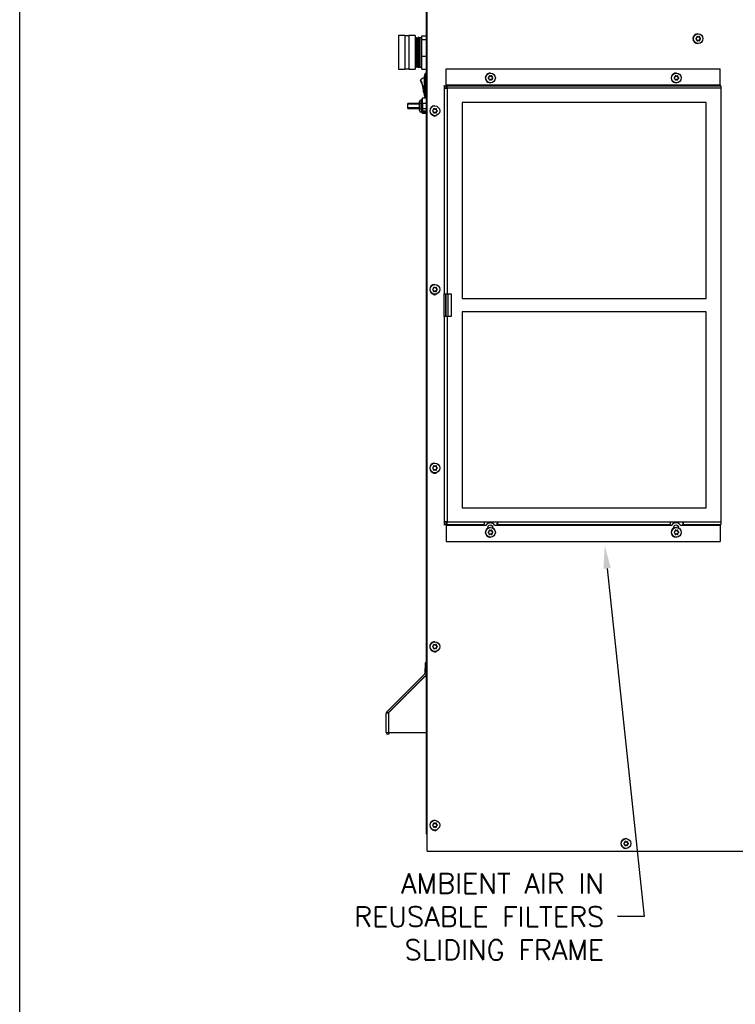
# Model space of a CAD drawing. Extents: x 776 to 936, y -8 to 92.
# Tile 2 of 18: x 776 to 803, y 26 to 63. Entities that reach past the tile are written whole.
import ezdxf
from ezdxf import colors
from ezdxf.entities.mleader import LeaderData, LeaderLine
from ezdxf.math import Vec2, Vec3

# ---------------------------------------------------------------- set-up
doc = ezdxf.new("R2010")
doc.units = 0
doc.header["$LTSCALE"] = 4
doc.header["$MEASUREMENT"] = 0
doc.layers.get('0').update_dxf_attribs({"linetype": 'CONTINUOUS'})
doc.layers.get('DEFPOINTS').update_dxf_attribs({"linetype": 'CONTINUOUS'})
doc.layers.add('DIMENSIONS', color=140, linetype='CONTINUOUS')
doc.styles.get("Standard").update_dxf_attribs({"font": 'romans.shx'})

msp = doc.modelspace()

# ---------------------------------------------------------------- linework, layer by layer
for p, q in [((791.317, 31.709), (791.317, 75.825)), ((791.322, 31.709), (791.322, 75.825)), ((791.283, 75.661), (791.283, 32.39)), ((790.238, 62.307), (790.238, 61.053)), ((790.475, 62.307), (790.238, 62.307)), ((790.475, 62.307), (790.475, 61.053)), ((790.625, 62.298), (790.475, 62.298)), ((790.625, 62.307), (790.625, 61.053)), ((790.863, 62.307), (790.625, 62.307)), ((790.863, 62.307), (790.863, 61.053)), ((790.889, 62.241), (790.863, 62.194)), ((790.889, 62.241), (790.889, 61.12)), ((790.916, 62.194), (790.889, 62.241)), ((790.939, 62.243), (790.916, 62.194)), ((790.916, 62.194), (790.916, 61.166)), ((790.939, 62.243), (790.939, 61.118)), ((790.97, 62.198), (790.939, 62.243)), ((790.993, 62.247), (790.97, 62.198)), ((790.97, 62.198), (790.97, 61.162)), ((790.993, 62.247), (790.993, 61.114)), ((791.043, 62.229), (790.993, 62.247)), ((791.043, 62.229), (791.043, 61.131)), ((791.12, 62.229), (791.043, 62.229)), ((791.12, 62.305), (791.283, 62.305)), ((791.12, 62.163), (791.12, 62.305)), ((791.12, 62.163), (791.283, 62.163)), ((791.12, 61.538), (791.12, 62.163)), ((801.471, 62.263), (801.455, 62.272)), ((801.466, 62.272), (801.455, 62.272)), ((801.455, 62.118), (801.471, 62.128)), ((801.482, 62.263), (801.471, 62.263)), ((801.482, 62.128), (801.471, 62.128)), ((801.487, 62.378), (801.48, 62.378)), ((801.48, 62.261), (801.491, 62.261)), ((801.491, 62.13), (801.48, 62.13)), ((801.534, 62.237), (801.534, 62.256)), ((801.545, 62.256), (801.534, 62.256)), ((801.545, 62.237), (801.534, 62.237)), ((801.534, 62.135), (801.534, 62.153)), ((801.545, 62.153), (801.534, 62.153)), ((801.545, 62.135), (801.534, 62.135)), ((801.56, 62.212), (801.544, 62.221)), ((801.555, 62.221), (801.544, 62.221)), ((801.544, 62.17), (801.56, 62.179)), ((801.555, 62.17), (801.544, 62.17)), ((801.57, 62.212), (801.56, 62.212)), ((801.57, 62.179), (801.56, 62.179)), ((801.48, 62.012), (801.487, 62.012)), ((791.12, 61.538), (791.283, 61.538)), ((791.12, 61.055), (791.12, 61.538)), ((790.238, 61.053), (790.475, 61.053)), ((790.475, 61.062), (790.625, 61.062)), ((790.625, 61.053), (790.863, 61.053)), ((790.863, 61.166), (790.889, 61.12)), ((790.889, 61.12), (790.916, 61.166)), ((790.916, 61.166), (790.939, 61.118)), ((790.939, 61.118), (790.97, 61.162)), ((790.97, 61.162), (790.993, 61.114)), ((790.993, 61.114), (791.043, 61.131)), ((791.043, 61.131), (791.12, 61.131)), ((791.12, 61.055), (791.283, 61.055)), ((792.035, 61.062), (802.316, 61.062)), ((792.035, 60.456), (792.035, 61.062)), ((802.316, 60.456), (802.316, 61.062)), ((791.248, 60.883), (791.204, 60.769)), ((791.204, 60.769), (791.204, 60.092)), ((791.248, 60.883), (791.248, 59.977)), ((791.283, 60.883), (791.248, 60.883)), ((793.68, 60.79), (793.664, 60.799)), ((793.675, 60.799), (793.664, 60.799)), ((793.664, 60.645), (793.68, 60.654)), ((793.691, 60.79), (793.68, 60.79)), ((793.691, 60.654), (793.68, 60.654)), ((793.696, 60.905), (793.689, 60.905)), ((793.69, 60.787), (793.701, 60.787)), ((793.701, 60.657), (793.69, 60.657)), ((793.744, 60.764), (793.744, 60.783)), ((793.754, 60.783), (793.744, 60.783)), ((793.754, 60.764), (793.744, 60.764)), ((793.744, 60.661), (793.744, 60.68)), ((793.754, 60.68), (793.744, 60.68)), ((793.754, 60.661), (793.744, 60.661)), ((793.769, 60.738), (793.753, 60.748)), ((793.764, 60.748), (793.753, 60.748)), ((793.753, 60.696), (793.769, 60.706)), ((793.764, 60.696), (793.753, 60.696)), ((793.779, 60.738), (793.769, 60.738)), ((793.779, 60.706), (793.769, 60.706)), ((800.654, 60.79), (800.638, 60.799)), ((800.648, 60.799), (800.638, 60.799)), ((800.638, 60.645), (800.654, 60.654)), ((800.664, 60.79), (800.654, 60.79)), ((800.664, 60.654), (800.654, 60.654)), ((800.669, 60.905), (800.662, 60.905)), ((800.663, 60.787), (800.674, 60.787)), ((800.674, 60.657), (800.663, 60.657)), ((800.717, 60.764), (800.717, 60.783)), ((800.727, 60.783), (800.717, 60.783)), ((800.728, 60.764), (800.717, 60.764)), ((800.717, 60.661), (800.717, 60.68)), ((800.728, 60.68), (800.717, 60.68)), ((800.727, 60.661), (800.717, 60.661)), ((800.742, 60.738), (800.726, 60.748)), ((800.737, 60.748), (800.726, 60.748)), ((800.726, 60.696), (800.742, 60.706)), ((800.737, 60.696), (800.726, 60.696)), ((800.753, 60.738), (800.742, 60.738)), ((800.753, 60.706), (800.742, 60.706)), ((791.968, 60.425), (791.938, 60.425)), ((791.968, 60.332), (791.968, 60.425)), ((791.968, 60.425), (792.03, 60.425)), ((791.968, 60.332), (791.968, 60.332)), ((791.968, 60.332), (792.068, 60.332)), ((791.968, 52.622), (791.968, 60.332)), ((792.03, 60.332), (792.03, 60.425)), ((792.035, 60.456), (802.316, 60.456)), ((792.06, 60.425), (792.038, 60.425)), ((792.06, 60.363), (792.038, 60.363)), ((792.06, 60.425), (802.341, 60.425)), ((792.068, 60.332), (792.068, 52.622)), ((802.349, 60.332), (792.068, 60.332)), ((793.689, 60.539), (793.696, 60.539)), ((800.662, 60.539), (800.669, 60.539)), ((802.349, 44.062), (802.349, 60.332)), ((791.044, 59.888), (791.033, 59.84)), ((791.033, 59.5), (791.033, 59.84)), ((791.043, 59.887), (791.118, 59.887)), ((791.043, 59.887), (791.043, 59.78)), ((791.118, 59.754), (791.118, 59.928)), ((791.148, 59.759), (791.148, 59.958)), ((791.283, 59.958), (791.148, 59.958)), ((791.204, 60.092), (791.248, 59.977)), ((791.248, 59.977), (791.283, 59.977)), ((790.591, 59.575), (790.591, 59.765)), ((791.033, 59.765), (790.591, 59.765)), ((791.033, 59.74), (790.591, 59.74)), ((791.033, 59.601), (790.591, 59.601)), ((790.591, 59.575), (791.033, 59.575)), ((791.033, 59.5), (791.044, 59.452)), ((791.043, 59.78), (791.118, 59.78)), ((791.043, 59.78), (791.043, 59.564)), ((791.043, 59.564), (791.118, 59.564)), ((791.118, 59.577), (791.118, 59.754)), ((791.118, 59.577), (791.148, 59.577)), ((791.118, 59.5), (791.118, 59.577)), ((791.118, 59.451), (791.118, 59.5)), ((791.148, 59.759), (791.148, 59.577)), ((791.283, 59.759), (791.148, 59.759)), ((791.148, 59.565), (791.148, 59.577)), ((791.148, 59.577), (791.283, 59.577)), ((791.148, 59.565), (791.148, 59.488)), ((791.283, 59.565), (791.148, 59.565)), ((791.148, 59.47), (791.148, 59.488)), ((791.148, 59.488), (791.283, 59.488)), ((791.593, 59.556), (791.577, 59.565)), ((791.587, 59.565), (791.577, 59.565)), ((791.603, 59.556), (791.593, 59.556)), ((791.608, 59.671), (791.601, 59.671)), ((791.602, 59.553), (791.613, 59.553)), ((791.656, 59.53), (791.656, 59.548)), ((791.666, 59.548), (791.656, 59.548)), ((791.667, 59.53), (791.656, 59.53)), ((791.681, 59.504), (791.665, 59.513)), ((791.676, 59.513), (791.665, 59.513)), ((791.665, 59.462), (791.681, 59.471)), ((791.692, 59.504), (791.681, 59.504)), ((791.692, 59.471), (791.681, 59.471)), ((792.626, 59.797), (792.626, 52.447)), ((801.791, 59.797), (792.626, 59.797)), ((801.785, 52.447), (801.785, 59.797)), ((801.791, 52.447), (801.791, 59.797)), ((791.043, 59.454), (791.118, 59.454)), ((791.118, 59.451), (791.148, 59.451)), ((791.118, 59.451), (791.118, 59.424)), ((791.148, 59.47), (791.148, 59.451)), ((791.283, 59.47), (791.148, 59.47)), ((791.148, 59.451), (791.283, 59.451)), ((791.148, 59.425), (791.148, 59.451)), ((791.283, 59.425), (791.148, 59.425)), ((791.148, 59.425), (791.148, 59.394)), ((791.148, 59.394), (791.283, 59.394)), ((791.577, 59.411), (791.593, 59.42)), ((791.603, 59.42), (791.593, 59.42)), ((791.601, 59.305), (791.608, 59.305)), ((791.613, 59.422), (791.602, 59.422)), ((791.656, 59.427), (791.656, 59.446)), ((791.667, 59.446), (791.656, 59.446)), ((791.666, 59.427), (791.656, 59.427)), ((791.676, 59.462), (791.665, 59.462)), ((791.593, 52.856), (791.577, 52.865)), ((791.587, 52.865), (791.577, 52.865)), ((791.603, 52.856), (791.593, 52.856)), ((791.608, 52.971), (791.601, 52.971)), ((791.602, 52.853), (791.613, 52.853)), ((791.656, 52.83), (791.656, 52.848)), ((791.666, 52.848), (791.656, 52.848)), ((791.667, 52.83), (791.656, 52.83)), ((791.577, 52.711), (791.593, 52.72)), ((791.603, 52.72), (791.593, 52.72)), ((791.601, 52.605), (791.608, 52.605)), ((791.613, 52.722), (791.602, 52.722)), ((791.656, 52.727), (791.656, 52.746)), ((791.667, 52.746), (791.656, 52.746)), ((791.666, 52.727), (791.656, 52.727)), ((791.681, 52.804), (791.665, 52.813)), ((791.676, 52.813), (791.665, 52.813)), ((791.665, 52.762), (791.681, 52.771)), ((791.676, 52.762), (791.665, 52.762)), ((791.692, 52.804), (791.681, 52.804)), ((791.692, 52.771), (791.681, 52.771)), ((791.95, 52.622), (791.968, 52.622)), ((791.95, 52.622), (791.95, 51.772)), ((791.968, 52.622), (792.068, 52.622)), ((792.012, 52.622), (792.012, 51.772)), ((792.015, 52.622), (792.015, 51.772)), ((792.015, 52.622), (792.015, 51.772)), ((792.035, 51.772), (792.035, 52.622)), ((792.068, 52.622), (792.225, 52.622)), ((792.1, 52.622), (792.1, 51.772)), ((792.22, 52.622), (792.22, 51.772)), ((792.225, 52.622), (792.225, 51.772)), ((792.626, 52.447), (801.791, 52.447)), ((791.968, 51.772), (791.95, 51.772)), ((791.968, 44.062), (791.968, 51.772)), ((792.068, 51.772), (791.968, 51.772)), ((792.068, 51.772), (792.068, 44.062)), ((792.225, 51.772), (792.068, 51.772)), ((792.626, 51.947), (792.626, 44.597)), ((801.791, 51.947), (792.626, 51.947)), ((801.785, 44.597), (801.785, 51.947)), ((801.791, 44.597), (801.791, 51.947)), ((791.608, 46.271), (791.601, 46.271)), ((791.593, 46.156), (791.577, 46.165)), ((791.587, 46.165), (791.577, 46.165)), ((791.577, 46.011), (791.593, 46.02)), ((791.603, 46.156), (791.593, 46.156)), ((791.603, 46.02), (791.593, 46.02)), ((791.601, 45.905), (791.608, 45.905)), ((791.602, 46.153), (791.613, 46.153)), ((791.613, 46.022), (791.602, 46.022)), ((791.656, 46.13), (791.656, 46.148)), ((791.666, 46.148), (791.656, 46.148)), ((791.667, 46.13), (791.656, 46.13)), ((791.656, 46.027), (791.656, 46.046)), ((791.667, 46.046), (791.656, 46.046)), ((791.666, 46.027), (791.656, 46.027)), ((791.681, 46.104), (791.665, 46.113)), ((791.676, 46.113), (791.665, 46.113)), ((791.665, 46.062), (791.681, 46.071)), ((791.676, 46.062), (791.665, 46.062)), ((791.692, 46.104), (791.681, 46.104)), ((791.692, 46.071), (791.681, 46.071)), ((792.626, 44.597), (801.791, 44.597)), ((791.938, 43.972), (791.968, 43.972)), ((791.968, 43.972), (791.968, 44.062)), ((792.001, 44.062), (791.968, 44.062)), ((791.968, 43.972), (792.03, 43.972)), ((792.068, 44.062), (792.001, 44.062)), ((792.03, 43.972), (792.03, 44.062)), ((792.06, 44.031), (792.038, 44.031)), ((792.06, 43.969), (792.038, 43.969)), ((792.06, 43.969), (793.464, 43.969)), ((792.068, 44.062), (793.473, 44.062)), ((793.473, 44.062), (793.971, 44.062)), ((793.689, 44.031), (793.683, 44.031)), ((793.941, 44.031), (793.963, 44.031)), ((793.941, 43.969), (793.963, 43.969)), ((793.963, 43.969), (800.438, 43.969)), ((793.971, 44.062), (800.446, 44.062)), ((800.446, 44.062), (800.944, 44.062)), ((800.662, 44.031), (800.657, 44.031)), ((800.914, 44.031), (800.936, 44.031)), ((800.914, 43.969), (800.936, 43.969)), ((800.936, 43.969), (802.341, 43.969)), ((800.944, 44.062), (802.349, 44.062)), ((792.035, 43.938), (793.44, 43.938)), ((792.035, 43.938), (792.035, 43.332)), ((793.44, 43.938), (793.528, 43.938)), ((793.587, 43.843), (793.587, 43.824)), ((793.68, 43.74), (793.664, 43.749)), ((793.675, 43.749), (793.664, 43.749)), ((793.664, 43.595), (793.68, 43.604)), ((793.691, 43.74), (793.68, 43.74)), ((793.691, 43.604), (793.68, 43.604)), ((793.696, 43.855), (793.689, 43.855)), ((793.69, 43.737), (793.701, 43.737)), ((793.701, 43.607), (793.69, 43.607)), ((793.744, 43.714), (793.744, 43.733)), ((793.754, 43.733), (793.744, 43.733)), ((793.754, 43.714), (793.744, 43.714)), ((793.744, 43.611), (793.744, 43.63)), ((793.754, 43.63), (793.744, 43.63)), ((793.754, 43.611), (793.744, 43.611)), ((793.769, 43.688), (793.753, 43.698)), ((793.764, 43.698), (793.753, 43.698)), ((793.753, 43.646), (793.769, 43.656)), ((793.764, 43.646), (793.753, 43.646)), ((793.779, 43.688), (793.769, 43.688)), ((793.779, 43.656), (793.769, 43.656)), ((793.785, 43.843), (793.79, 43.843)), ((793.79, 43.828), (793.79, 43.843)), ((793.85, 43.938), (793.938, 43.938)), ((793.938, 43.938), (800.413, 43.938)), ((800.413, 43.938), (800.501, 43.938)), ((800.561, 43.843), (800.561, 43.824)), ((800.654, 43.74), (800.638, 43.749)), ((800.648, 43.749), (800.638, 43.749)), ((800.638, 43.595), (800.654, 43.604)), ((800.664, 43.74), (800.654, 43.74)), ((800.664, 43.604), (800.654, 43.604)), ((800.669, 43.855), (800.662, 43.855)), ((800.663, 43.737), (800.674, 43.737)), ((800.674, 43.607), (800.663, 43.607)), ((800.717, 43.714), (800.717, 43.733)), ((800.727, 43.733), (800.717, 43.733)), ((800.728, 43.714), (800.717, 43.714)), ((800.717, 43.611), (800.717, 43.63)), ((800.728, 43.63), (800.717, 43.63)), ((800.727, 43.611), (800.717, 43.611)), ((800.742, 43.688), (800.726, 43.698)), ((800.737, 43.698), (800.726, 43.698)), ((800.726, 43.646), (800.742, 43.656)), ((800.737, 43.646), (800.726, 43.646)), ((800.753, 43.688), (800.742, 43.688)), ((800.753, 43.656), (800.742, 43.656)), ((800.758, 43.843), (800.764, 43.843)), ((800.764, 43.828), (800.764, 43.843)), ((800.824, 43.938), (800.911, 43.938)), ((800.911, 43.938), (802.316, 43.938)), ((802.316, 43.938), (802.316, 43.332)), ((792.035, 43.332), (802.316, 43.332)), ((793.689, 43.489), (793.696, 43.489)), ((800.662, 43.489), (800.669, 43.489)), ((791.608, 39.571), (791.601, 39.571)), ((791.593, 39.456), (791.577, 39.465)), ((791.587, 39.465), (791.577, 39.465)), ((791.577, 39.311), (791.593, 39.32)), ((791.603, 39.456), (791.593, 39.456)), ((791.603, 39.32), (791.593, 39.32)), ((791.601, 39.205), (791.608, 39.205)), ((791.602, 39.453), (791.613, 39.453)), ((791.613, 39.322), (791.602, 39.322)), ((791.656, 39.43), (791.656, 39.448)), ((791.666, 39.448), (791.656, 39.448)), ((791.667, 39.43), (791.656, 39.43)), ((791.656, 39.327), (791.656, 39.346)), ((791.667, 39.346), (791.656, 39.346)), ((791.666, 39.327), (791.656, 39.327)), ((791.681, 39.404), (791.665, 39.413)), ((791.676, 39.413), (791.665, 39.413)), ((791.665, 39.362), (791.681, 39.371)), ((791.676, 39.362), (791.665, 39.362)), ((791.692, 39.404), (791.681, 39.404)), ((791.692, 39.371), (791.681, 39.371)), ((791.243, 38.774), (791.229, 38.373)), ((791.283, 38.773), (791.243, 38.774)), ((789.81, 36.943), (791.221, 38.353)), ((789.854, 36.899), (791.264, 38.309)), ((789.876, 36.92), (791.224, 38.268)), ((791.224, 38.268), (791.283, 38.268)), ((789.81, 36.943), (789.854, 36.899)), ((789.783, 36.162), (789.783, 36.878)), ((789.786, 36.899), (789.854, 36.899)), ((789.876, 36.899), (789.789, 36.899)), ((789.876, 36.899), (789.876, 36.92)), ((789.876, 36.161), (789.876, 36.899)), ((789.783, 36.161), (789.783, 36.162)), ((789.783, 36.161), (789.876, 36.161)), ((789.876, 36.161), (791.283, 36.161)), ((791.593, 32.756), (791.577, 32.765)), ((791.587, 32.765), (791.577, 32.765)), ((791.577, 32.611), (791.593, 32.62)), ((791.603, 32.756), (791.593, 32.756)), ((791.603, 32.62), (791.593, 32.62)), ((791.608, 32.871), (791.601, 32.871)), ((791.602, 32.753), (791.613, 32.753)), ((791.613, 32.622), (791.602, 32.622)), ((791.656, 32.73), (791.656, 32.748)), ((791.666, 32.748), (791.656, 32.748)), ((791.667, 32.73), (791.656, 32.73)), ((791.656, 32.627), (791.656, 32.646)), ((791.667, 32.646), (791.656, 32.646)), ((791.666, 32.627), (791.656, 32.627)), ((791.681, 32.704), (791.665, 32.713)), ((791.676, 32.713), (791.665, 32.713)), ((791.665, 32.662), (791.681, 32.671)), ((791.676, 32.662), (791.665, 32.662)), ((791.692, 32.704), (791.681, 32.704)), ((791.692, 32.671), (791.681, 32.671)), ((791.283, 32.39), (791.317, 32.39)), ((791.601, 32.505), (791.608, 32.505)), ((798.781, 32.182), (798.774, 32.182)), ((798.766, 32.067), (798.75, 32.076)), ((798.76, 32.076), (798.75, 32.076)), ((798.75, 31.922), (798.766, 31.931)), ((798.776, 32.067), (798.766, 32.067)), ((798.776, 31.931), (798.766, 31.931)), ((798.774, 31.816), (798.781, 31.816)), ((798.775, 32.064), (798.786, 32.064)), ((798.786, 31.933), (798.775, 31.933)), ((798.829, 32.041), (798.829, 32.059)), ((798.839, 32.059), (798.829, 32.059)), ((798.84, 32.041), (798.829, 32.041)), ((798.829, 31.938), (798.829, 31.957)), ((798.84, 31.957), (798.829, 31.957)), ((798.839, 31.938), (798.829, 31.938)), ((798.854, 32.015), (798.838, 32.024)), ((798.849, 32.024), (798.838, 32.024)), ((798.838, 31.973), (798.854, 31.982)), ((798.849, 31.973), (798.838, 31.973)), ((798.865, 32.015), (798.854, 32.015)), ((798.865, 31.982), (798.854, 31.982)), ((791.317, 31.709), (791.322, 31.709)), ((791.322, 31.709), (806.201, 31.709))]:
    msp.add_line(p, q)
for centre, radius, start, end in [((801.421, 62.195), 0.0188, 119.192, 240.808), ((801.419, 62.237), 0.0187, 299.5279, 0.6611), ((801.419, 62.153), 0.0187, 359.3386, 60.4724), ((801.456, 62.256), 0.0188, 59.5072, 180.6822), ((801.456, 62.134), 0.0188, 179.3174, 300.4932), ((801.491, 62.28), 0.0189, 239.8897, 300.1103), ((801.491, 62.111), 0.0189, 59.889, 120.111), ((801.526, 62.256), 0.019, 0.3104, 119.5002), ((801.526, 62.135), 0.019, 240.4991, 359.6902), ((801.564, 62.238), 0.0194, 180.5831, 239.2279), ((801.564, 62.153), 0.0194, 120.7716, 179.4174), ((801.56, 62.195), 0.0192, 301.1776, 58.8224), ((790.158, 60.145), 1.032, 0.6205, 27.853), ((791.283, 60.43), 0.301, 105.2383, 134.6571), ((790.099, 60.13), 1.102, 0.6075, 27.8527), ((793.63, 60.722), 0.0188, 119.1852, 240.8012), ((793.628, 60.764), 0.0187, 299.5211, 0.6543), ((793.628, 60.68), 0.0187, 359.3318, 60.4656), ((793.665, 60.661), 0.0188, 179.3105, 300.4865), ((793.665, 60.783), 0.0188, 59.5005, 180.6753), ((793.701, 60.806), 0.0189, 239.883, 300.1033), ((793.701, 60.638), 0.0189, 59.8821, 120.1042), ((793.735, 60.783), 0.019, 0.3037, 119.4933), ((793.735, 60.661), 0.019, 240.4922, 359.6836), ((793.774, 60.764), 0.0194, 180.5764, 239.2211), ((793.774, 60.68), 0.0194, 120.7648, 179.4106), ((793.77, 60.722), 0.0192, 301.1708, 58.8157), ((800.604, 60.722), 0.0188, 119.1852, 240.8012), ((800.601, 60.764), 0.0187, 299.5211, 0.6543), ((800.601, 60.68), 0.0187, 359.3318, 60.4656), ((800.639, 60.783), 0.0188, 59.5005, 180.6753), ((800.639, 60.661), 0.0188, 179.3105, 300.4865), ((800.674, 60.806), 0.0189, 239.883, 300.1033), ((800.674, 60.638), 0.0189, 59.8821, 120.1042), ((800.708, 60.783), 0.019, 0.3037, 119.4933), ((800.708, 60.661), 0.019, 240.4922, 359.6836), ((800.747, 60.764), 0.0194, 180.5764, 239.2211), ((800.747, 60.68), 0.0194, 120.7648, 179.4106), ((800.743, 60.722), 0.0192, 301.1708, 58.8157), ((792.075, 60.302), 0.06, 103.5773, 138.6885), ((791.148, 59.928), 0.03, 90, 180), ((790.158, 60.145), 1.032, 0.6275, 1.0204), ((791.2, 60.146), 0.00427, 227.2597, 267.5771), ((791.283, 60.43), 0.301, 253.8541, 254.7617), ((791.283, 59.509), 0.246, 167.0707, 192.9293), ((791.148, 59.5), 0.03, 180, 270), ((791.543, 59.488), 0.0188, 119.1852, 240.8012), ((791.54, 59.53), 0.0187, 299.5211, 0.6543), ((791.578, 59.549), 0.0188, 59.5005, 180.6753), ((791.613, 59.572), 0.0189, 239.883, 300.1033), ((791.647, 59.548), 0.019, 0.3037, 119.4933), ((791.686, 59.53), 0.0194, 180.5764, 239.2211), ((791.682, 59.488), 0.0192, 301.1708, 58.8157), ((791.148, 59.424), 0.03, 180, 270), ((791.54, 59.446), 0.0187, 359.3318, 60.4656), ((791.578, 59.427), 0.0188, 179.3105, 300.4865), ((791.613, 59.404), 0.0189, 59.8821, 120.1042), ((791.647, 59.427), 0.019, 240.4922, 359.6836), ((791.686, 59.445), 0.0194, 120.7648, 179.4106), ((791.54, 52.83), 0.0187, 299.5211, 0.6543), ((791.578, 52.849), 0.0188, 59.5005, 180.6753), ((791.613, 52.872), 0.0189, 239.883, 300.1033), ((791.647, 52.848), 0.019, 0.3037, 119.4933), ((791.686, 52.83), 0.0194, 180.5764, 239.2211), ((791.543, 52.788), 0.0188, 119.1852, 240.8012), ((791.54, 52.746), 0.0187, 359.3318, 60.4656), ((791.578, 52.727), 0.0188, 179.3105, 300.4865), ((791.613, 52.704), 0.0189, 59.8821, 120.1042), ((791.647, 52.727), 0.019, 240.4922, 359.6836), ((791.686, 52.745), 0.0194, 120.7648, 179.4106), ((791.682, 52.788), 0.0192, 301.1708, 58.8157), ((791.543, 46.088), 0.0188, 119.1852, 240.8012), ((791.54, 46.13), 0.0187, 299.5211, 0.6543), ((791.54, 46.046), 0.0187, 359.3318, 60.4656), ((791.578, 46.149), 0.0188, 59.5005, 180.6753), ((791.578, 46.027), 0.0188, 179.3105, 300.4865), ((791.613, 46.172), 0.0189, 239.883, 300.1033), ((791.613, 46.004), 0.0189, 59.8821, 120.1042), ((791.647, 46.148), 0.019, 0.3037, 119.4933), ((791.647, 46.027), 0.019, 240.4922, 359.6836), ((791.686, 46.13), 0.0194, 180.5764, 239.2211), ((791.686, 46.045), 0.0194, 120.7648, 179.4106), ((791.682, 46.088), 0.0192, 301.1708, 58.8157), ((793.63, 43.672), 0.0188, 119.1852, 240.8012), ((793.628, 43.714), 0.0187, 299.5211, 0.6543), ((793.628, 43.63), 0.0187, 359.3318, 60.4656), ((793.665, 43.611), 0.0188, 179.3105, 300.4865), ((793.665, 43.733), 0.0188, 59.5005, 180.6753), ((793.701, 43.756), 0.0189, 239.883, 300.1033), ((793.701, 43.588), 0.0189, 59.8821, 120.1042), ((793.735, 43.733), 0.019, 0.3037, 119.4933), ((793.735, 43.611), 0.019, 240.4922, 359.6836), ((793.774, 43.714), 0.0194, 180.5764, 239.2211), ((793.774, 43.63), 0.0194, 120.7648, 179.4106), ((793.77, 43.672), 0.0192, 301.1708, 58.8157), ((800.604, 43.672), 0.0188, 119.1852, 240.8012), ((800.601, 43.714), 0.0187, 299.5211, 0.6543), ((800.601, 43.63), 0.0187, 359.3318, 60.4656), ((800.639, 43.733), 0.0188, 59.5005, 180.6753), ((800.639, 43.611), 0.0188, 179.3105, 300.4865), ((800.674, 43.756), 0.0189, 239.883, 300.1033), ((800.674, 43.588), 0.0189, 59.8821, 120.1042), ((800.708, 43.733), 0.019, 0.3037, 119.4933), ((800.708, 43.611), 0.019, 240.4922, 359.6836), ((800.747, 43.714), 0.0194, 180.5764, 239.2211), ((800.747, 43.63), 0.0194, 120.7648, 179.4106), ((800.743, 43.672), 0.0192, 301.1708, 58.8157), ((791.543, 39.388), 0.0188, 119.1852, 240.8012), ((791.54, 39.43), 0.0187, 299.5211, 0.6543), ((791.54, 39.346), 0.0187, 359.3318, 60.4656), ((791.578, 39.449), 0.0188, 59.5005, 180.6753), ((791.578, 39.327), 0.0188, 179.3105, 300.4865), ((791.613, 39.472), 0.0189, 239.883, 300.1033), ((791.613, 39.304), 0.0189, 59.8821, 120.1042), ((791.647, 39.448), 0.019, 0.3037, 119.4933), ((791.647, 39.327), 0.019, 240.4922, 359.6836), ((791.686, 39.43), 0.0194, 180.5764, 239.2211), ((791.686, 39.345), 0.0194, 120.7648, 179.4106), ((791.682, 39.388), 0.0192, 301.1708, 58.8157), ((791.199, 38.374), 0.03, 315, 358), ((791.199, 38.374), 0.092, 315, 336.1417), ((789.876, 36.878), 0.092, 135, 166.67), ((789.876, 36.878), 0.092, 166.67, 180), ((789.846, 36.162), 0.0621, 180, 0), ((791.543, 32.688), 0.0188, 119.1852, 240.8012), ((791.54, 32.73), 0.0187, 299.5211, 0.6543), ((791.54, 32.646), 0.0187, 359.3318, 60.4656), ((791.578, 32.749), 0.0188, 59.5005, 180.6753), ((791.578, 32.627), 0.0188, 179.3105, 300.4865), ((791.613, 32.772), 0.0189, 239.883, 300.1033), ((791.613, 32.604), 0.0189, 59.8821, 120.1042), ((791.647, 32.748), 0.019, 0.3037, 119.4933), ((791.647, 32.627), 0.019, 240.4922, 359.6836), ((791.686, 32.73), 0.0194, 180.5764, 239.2211), ((791.686, 32.645), 0.0194, 120.7648, 179.4106), ((791.682, 32.688), 0.0192, 301.1708, 58.8157), ((791.372, 32.39), 0.089, 180, 231.7863), ((798.716, 31.999), 0.0188, 119.1852, 240.8012), ((798.713, 32.041), 0.0187, 299.5211, 0.6543), ((798.713, 31.957), 0.0187, 359.3318, 60.4656), ((798.751, 32.06), 0.0188, 59.5005, 180.6753), ((798.751, 31.938), 0.0188, 179.3105, 300.4865), ((798.786, 32.083), 0.0189, 239.883, 300.1033), ((798.786, 31.915), 0.0189, 59.8821, 120.1042), ((798.82, 32.059), 0.019, 0.3037, 119.4933), ((798.82, 31.938), 0.019, 240.4922, 359.6836), ((798.859, 32.041), 0.0194, 180.5764, 239.2211), ((798.859, 31.956), 0.0194, 120.7648, 179.4106), ((798.855, 31.999), 0.0192, 301.1708, 58.8157)]:
    msp.add_arc(centre, radius, start, end)
for centre, major_axis, ratio, start_param, end_param in [((801.48, 62.195), (0, -0.183), 0.996195, 3.141593, 6.283185), ((801.439, 62.242), (-0.257, -0.148), 0.043578, 1.440257, 1.503651), ((801.439, 62.149), (-0.257, 0.148), 0.043578, -1.503651, -1.440257), ((801.412, 62.195), (0, 0.296), 0.087156, -1.428028, -1.364635), ((801.412, 62.195), (0, -0.296), 0.087156, 1.364635, 1.428028), ((801.446, 62.256), (0, -0.019), 0.996195, 2.617994, 2.876532), ((801.493, 62.242), (-0.257, 0.148), 0.043578, -1.503651, -1.440257), ((801.493, 62.149), (-0.257, -0.148), 0.043578, 1.440257, 1.503651), ((801.48, 62.28), (0, 0.019), 0.996195, 2.617994, 3.141593), ((801.48, 62.111), (0, -0.019), 0.996195, 3.141593, 3.665191), ((801.439, 62.242), (0.257, 0.148), 0.043578, -1.352405, -1.289012), ((801.439, 62.149), (0.257, -0.148), 0.043578, 1.289012, 1.352405), ((801.515, 62.256), (0, -0.019), 0.996195, 1.570796, 2.862158), ((801.515, 62.135), (0, 0.019), 0.996195, 3.440914, 4.712389), ((801.553, 62.237), (0, -0.019), 0.996195, 4.712389, 5.759587), ((801.553, 62.153), (0, -0.019), 0.996195, 3.665191, 4.712389), ((801.52, 62.195), (0, 0.296), 0.087156, -1.428028, -1.364635), ((801.52, 62.195), (0, -0.296), 0.087156, 1.364635, 1.428028), ((801.493, 62.242), (0.257, -0.148), 0.043578, 1.289012, 1.352405), ((801.493, 62.149), (0.257, 0.148), 0.043578, -1.352405, -1.289012), ((801.55, 62.195), (0, -0.019), 0.996195, 0.523599, 2.617994), ((793.689, 60.722), (0, 0.183), 0.996195, 0, 3.141593), ((793.648, 60.769), (-0.257, -0.148), 0.043569, 1.440263, 1.503656), ((793.648, 60.675), (-0.257, 0.148), 0.043587, -1.503646, -1.440252), ((793.621, 60.722), (0, -0.296), 0.087156, 1.364645, 1.428038), ((793.621, 60.722), (0, 0.296), 0.087156, -1.428018, -1.364624), ((793.655, 60.783), (0, -0.019), 0.996195, 2.617875, 2.876505), ((793.702, 60.769), (-0.257, 0.148), 0.043587, -1.503646, -1.440252), ((793.702, 60.675), (-0.257, -0.148), 0.043569, 1.440263, 1.503656), ((793.69, 60.806), (0, 0.019), 0.996195, 2.617875, 3.141593), ((793.69, 60.638), (0, -0.019), 0.996195, 3.141593, 3.665073), ((793.648, 60.769), (0.257, 0.148), 0.043569, -1.3524, -1.289006), ((793.648, 60.675), (0.257, -0.148), 0.043587, 1.289017, 1.35241), ((793.725, 60.783), (0, -0.019), 0.996195, 1.570678, 2.862162), ((793.725, 60.661), (0, 0.019), 0.996195, 3.44089, 4.71227), ((793.762, 60.764), (0, -0.019), 0.996195, 4.71227, 5.759468), ((793.762, 60.68), (0, 0.019), 0.996195, 0.52348, 1.570678), ((793.729, 60.722), (0, 0.296), 0.087156, -1.428018, -1.364624), ((793.729, 60.722), (0, -0.296), 0.087156, 1.364645, 1.428038), ((793.702, 60.769), (0.257, -0.148), 0.043587, 1.289017, 1.35241), ((793.702, 60.675), (0.257, 0.148), 0.043569, -1.3524, -1.289006), ((793.759, 60.722), (0, -0.019), 0.996195, 0.52348, 2.617875), ((800.662, 60.722), (0, 0.183), 0.996195, 0, 3.141593), ((800.621, 60.769), (-0.257, -0.148), 0.043569, 1.440263, 1.503656), ((800.621, 60.675), (-0.257, 0.148), 0.043587, -1.503646, -1.440252), ((800.595, 60.722), (0, 0.296), 0.087156, -1.428018, -1.364624), ((800.595, 60.722), (0, -0.296), 0.087156, 1.364645, 1.428038), ((800.628, 60.783), (0, -0.019), 0.996195, 2.617875, 2.876505), ((800.675, 60.769), (-0.257, 0.148), 0.043587, -1.503646, -1.440252), ((800.675, 60.675), (-0.257, -0.148), 0.043569, 1.440263, 1.503656), ((800.663, 60.806), (0, 0.019), 0.996195, 2.617875, 3.141593), ((800.663, 60.638), (0, -0.019), 0.996195, 3.141593, 3.665073), ((800.621, 60.769), (0.257, 0.148), 0.043569, -1.3524, -1.289006), ((800.621, 60.675), (0.257, -0.148), 0.043587, 1.289017, 1.35241), ((800.698, 60.783), (0, -0.019), 0.996195, 1.570678, 2.862162), ((800.698, 60.661), (0, 0.019), 0.996195, 3.44089, 4.71227), ((800.736, 60.764), (0, -0.019), 0.996195, 4.71227, 5.759468), ((800.736, 60.68), (0, 0.019), 0.996195, 0.52348, 1.570678), ((800.702, 60.722), (0, 0.296), 0.087156, -1.428018, -1.364624), ((800.702, 60.722), (0, -0.296), 0.087156, 1.364645, 1.428038), ((800.675, 60.769), (0.257, -0.148), 0.043587, 1.289017, 1.35241), ((800.675, 60.675), (0.257, 0.148), 0.043569, -1.3524, -1.289006), ((800.733, 60.722), (0, -0.019), 0.996195, 0.52348, 2.617875), ((792.075, 60.302), (0, -0.06), 0.996195, 3.379442, 3.995724), ((792.038, 60.456), (0, -0.031), 0.087156, 4.712389, 6.283185), ((792.094, 60.302), (0, -0.06), 0.996195, 3.719671, 4.188792), ((792.06, 60.332), (0, -0.093), 0.087156, 1.570796, 3.141593), ((792.06, 60.332), (0, -0.031), 0.087156, 1.570796, 3.141593), ((802.319, 60.456), (0, -0.031), 0.087156, 4.712389, 6.283185), ((802.341, 60.332), (0, -0.093), 0.087156, 1.570796, 3.141593), ((791.148, 59.577), (-0.03, 0), 0.410365, 0, 1.570796), ((791.148, 59.5), (-0.03, 0), 0.410365, 0, 1.570796), ((791.601, 59.488), (0, -0.183), 0.996195, 3.141593, 6.283185), ((791.56, 59.534), (-0.257, -0.148), 0.043569, 1.440263, 1.503656), ((791.56, 59.441), (-0.257, 0.148), 0.043587, -1.503646, -1.440252), ((791.534, 59.488), (0, 0.296), 0.087156, -1.428018, -1.364624), ((791.567, 59.548), (0, -0.019), 0.996195, 2.617875, 2.876505), ((791.614, 59.534), (-0.257, 0.148), 0.043587, -1.503646, -1.440252), ((791.602, 59.572), (0, 0.019), 0.996195, 2.617875, 3.141593), ((791.56, 59.534), (0.257, 0.148), 0.043569, -1.3524, -1.289006), ((791.637, 59.548), (0, -0.019), 0.996195, 1.570678, 2.862162), ((791.675, 59.53), (0, -0.019), 0.996195, 4.71227, 5.759468), ((791.641, 59.488), (0, 0.296), 0.087156, -1.428018, -1.364624), ((791.614, 59.534), (0.257, -0.148), 0.043587, 1.289017, 1.35241), ((791.614, 59.441), (0.257, 0.148), 0.043569, -1.3524, -1.289006), ((791.672, 59.488), (0, -0.019), 0.996195, 0.52348, 2.617875), ((791.148, 59.451), (-0.03, 0), 0.87279, 0, 1.570796), ((791.6, 59.388), (0, 0.1), 0.996195, 2.301891, 3.900342), ((791.534, 59.488), (0, -0.296), 0.087156, 1.364645, 1.428038), ((791.614, 59.441), (-0.257, -0.148), 0.043569, 1.440263, 1.503656), ((791.602, 59.403), (0, -0.019), 0.996195, 3.141593, 3.665073), ((791.595, 59.388), (0, 0.1), 0.996195, 3.166967, 3.861869), ((791.56, 59.441), (0.257, -0.148), 0.043587, 1.289017, 1.35241), ((791.637, 59.427), (0, 0.019), 0.996195, 3.44089, 4.71227), ((791.675, 59.446), (0, 0.019), 0.996195, 0.52348, 1.570678), ((791.641, 59.488), (0, -0.296), 0.087156, 1.364645, 1.428038), ((791.601, 52.788), (0, -0.183), 0.996195, 3.141593, 6.283185), ((791.534, 52.788), (0, 0.296), 0.087156, -1.428018, -1.364624), ((791.567, 52.848), (0, -0.019), 0.996195, 2.617875, 2.876505), ((791.614, 52.834), (-0.257, 0.148), 0.043587, -1.503646, -1.440252), ((791.602, 52.872), (0, 0.019), 0.996195, 2.617875, 3.141593), ((791.56, 52.834), (0.257, 0.148), 0.043569, -1.3524, -1.289006), ((791.637, 52.848), (0, -0.019), 0.996195, 1.570678, 2.862162), ((791.675, 52.83), (0, -0.019), 0.996195, 4.71227, 5.759468), ((791.641, 52.788), (0, 0.296), 0.087156, -1.428018, -1.364624), ((791.6, 52.688), (0, 0.1), 0.996195, 2.301891, 3.900342), ((791.56, 52.834), (-0.257, -0.148), 0.043569, 1.440263, 1.503656), ((791.56, 52.741), (-0.257, 0.148), 0.043587, -1.503646, -1.440252), ((791.534, 52.788), (0, -0.296), 0.087156, 1.364645, 1.428038), ((791.614, 52.741), (-0.257, -0.148), 0.043569, 1.440263, 1.503656), ((791.602, 52.703), (0, -0.019), 0.996195, 3.141593, 3.665073), ((791.595, 52.688), (0, 0.1), 0.996195, 3.166967, 3.861869), ((791.56, 52.741), (0.257, -0.148), 0.043587, 1.289017, 1.35241), ((791.637, 52.727), (0, 0.019), 0.996195, 3.44089, 4.71227), ((791.675, 52.746), (0, 0.019), 0.996195, 0.52348, 1.570678), ((791.641, 52.788), (0, -0.296), 0.087156, 1.364645, 1.428038), ((791.614, 52.834), (0.257, -0.148), 0.043587, 1.289017, 1.35241), ((791.614, 52.741), (0.257, 0.148), 0.043569, -1.3524, -1.289006), ((791.672, 52.788), (0, -0.019), 0.996195, 0.52348, 2.617875), ((791.601, 46.088), (0, -0.183), 0.996195, 3.141593, 6.283185), ((791.6, 45.988), (0, 0.1), 0.996195, 2.301891, 3.900342), ((791.56, 46.134), (-0.257, -0.148), 0.043569, 1.440263, 1.503656), ((791.56, 46.041), (-0.257, 0.148), 0.043587, -1.503646, -1.440252), ((791.534, 46.088), (0, 0.296), 0.087156, -1.428018, -1.364624), ((791.534, 46.088), (0, -0.296), 0.087156, 1.364645, 1.428038), ((791.567, 46.148), (0, -0.019), 0.996195, 2.617875, 2.876505), ((791.614, 46.134), (-0.257, 0.148), 0.043587, -1.503646, -1.440252), ((791.614, 46.041), (-0.257, -0.148), 0.043569, 1.440263, 1.503656), ((791.602, 46.172), (0, 0.019), 0.996195, 2.617875, 3.141593), ((791.602, 46.003), (0, -0.019), 0.996195, 3.141593, 3.665073), ((791.595, 45.988), (0, 0.1), 0.996195, 3.166967, 3.861869), ((791.56, 46.134), (0.257, 0.148), 0.043569, -1.3524, -1.289006), ((791.56, 46.041), (0.257, -0.148), 0.043587, 1.289017, 1.35241), ((791.637, 46.148), (0, -0.019), 0.996195, 1.570678, 2.862162), ((791.637, 46.027), (0, 0.019), 0.996195, 3.44089, 4.71227), ((791.675, 46.13), (0, -0.019), 0.996195, 4.71227, 5.759468), ((791.675, 46.046), (0, 0.019), 0.996195, 0.52348, 1.570678), ((791.641, 46.088), (0, 0.296), 0.087156, -1.428018, -1.364624), ((791.641, 46.088), (0, -0.296), 0.087156, 1.364645, 1.428038), ((791.614, 46.134), (0.257, -0.148), 0.043587, 1.289017, 1.35241), ((791.614, 46.041), (0.257, 0.148), 0.043569, -1.3524, -1.289006), ((791.672, 46.088), (0, -0.019), 0.996195, 0.52348, 2.617875), ((792.038, 43.938), (0, 0.031), 0.087156, 0, 1.570796), ((792.06, 44.062), (0, 0.031), 0.087156, 3.141593, 4.712389), ((792.06, 44.062), (0, 0.093), 0.087156, 3.141593, 4.712389), ((793.443, 43.938), (0, 0.031), 0.087156, 0, 1.570796), ((793.464, 44.062), (0, 0.093), 0.087156, 3.141593, 4.712389), ((793.683, 43.843), (0, -0.187), 0.996195, 3.141593, 4.184165), ((793.689, 43.843), (0, -0.187), 0.996195, 2.09902, 4.184165), ((793.941, 43.938), (0, -0.093), 0.087156, 3.141593, 4.712389), ((793.941, 43.938), (0, -0.031), 0.087156, 3.141593, 4.712389), ((793.963, 44.062), (0, -0.031), 0.087156, 0, 1.570796), ((793.963, 44.062), (0, -0.093), 0.087156, 0, 1.570796), ((800.416, 43.938), (0, 0.031), 0.087156, 0, 1.570796), ((800.438, 44.062), (0, 0.093), 0.087156, 3.141593, 4.712389), ((800.657, 43.843), (0, -0.188), 0.996195, 3.141593, 4.184165), ((800.662, 43.843), (0, -0.188), 0.996195, 2.09902, 4.184165), ((800.914, 43.938), (0, -0.093), 0.087156, 3.141593, 4.712389), ((800.914, 43.938), (0, -0.031), 0.087156, 3.141593, 4.712389), ((800.936, 44.062), (0, -0.031), 0.087156, 0, 1.570796), ((800.936, 44.062), (0, -0.093), 0.087156, 0, 1.570796), ((802.319, 43.938), (0, 0.031), 0.087156, 0, 1.570796), ((802.341, 44.062), (0, 0.093), 0.087156, 3.141593, 4.712389), ((793.689, 43.672), (0, 0.183), 0.996195, 0, 3.141593), ((793.689, 43.843), (0, -0.102), 0.996195, 1.570796, 4.712389), ((793.648, 43.719), (-0.257, -0.148), 0.043569, 1.440263, 1.503656), ((793.648, 43.625), (-0.257, 0.148), 0.043587, -1.503646, -1.440252), ((793.621, 43.672), (0, -0.296), 0.087156, 1.364645, 1.428038), ((793.621, 43.672), (0, 0.296), 0.087156, -1.428018, -1.364624), ((793.655, 43.733), (0, -0.019), 0.996195, 2.617875, 2.876505), ((793.702, 43.719), (-0.257, 0.148), 0.043587, -1.503646, -1.440252), ((793.702, 43.625), (-0.257, -0.148), 0.043569, 1.440263, 1.503656), ((793.69, 43.756), (0, 0.019), 0.996195, 2.617875, 3.141593), ((793.69, 43.588), (0, -0.019), 0.996195, 3.141593, 3.665073), ((793.683, 43.843), (0, -0.102), 0.996195, 1.570796, 3.114996), ((793.648, 43.719), (0.257, 0.148), 0.043569, -1.3524, -1.289006), ((793.648, 43.625), (0.257, -0.148), 0.043587, 1.289017, 1.35241), ((793.725, 43.733), (0, -0.019), 0.996195, 1.570678, 2.862162), ((793.725, 43.611), (0, 0.019), 0.996195, 3.44089, 4.71227), ((793.762, 43.714), (0, -0.019), 0.996195, 4.71227, 5.759468), ((793.762, 43.63), (0, 0.019), 0.996195, 0.52348, 1.570678), ((793.729, 43.672), (0, 0.296), 0.087156, -1.428018, -1.364624), ((793.729, 43.672), (0, -0.296), 0.087156, 1.364645, 1.428038), ((793.702, 43.719), (0.257, -0.148), 0.043587, 1.289017, 1.35241), ((793.702, 43.625), (0.257, 0.148), 0.043569, -1.3524, -1.289006), ((793.759, 43.672), (0, -0.019), 0.996195, 0.52348, 2.617875), ((800.662, 43.672), (0, -0.183), 0.996195, 3.141593, 6.283185), ((800.662, 43.843), (0, -0.102), 0.996195, 1.570796, 4.712389), ((800.621, 43.719), (-0.257, -0.148), 0.043569, 1.440263, 1.503656), ((800.621, 43.625), (-0.257, 0.148), 0.043587, -1.503646, -1.440252), ((800.595, 43.672), (0, 0.296), 0.087156, -1.428018, -1.364624), ((800.595, 43.672), (0, -0.296), 0.087156, 1.364645, 1.428038), ((800.628, 43.733), (0, -0.019), 0.996195, 2.617875, 2.876505), ((800.675, 43.719), (-0.257, 0.148), 0.043587, -1.503646, -1.440252), ((800.675, 43.625), (-0.257, -0.148), 0.043569, 1.440263, 1.503656), ((800.663, 43.756), (0, 0.019), 0.996195, 2.617875, 3.141593), ((800.663, 43.588), (0, -0.019), 0.996195, 3.141593, 3.665073), ((800.657, 43.843), (0, -0.102), 0.996195, 1.570796, 3.114996), ((800.621, 43.719), (0.257, 0.148), 0.043569, -1.3524, -1.289006), ((800.621, 43.625), (0.257, -0.148), 0.043587, 1.289017, 1.35241), ((800.698, 43.733), (0, -0.019), 0.996195, 1.570678, 2.862162), ((800.698, 43.611), (0, 0.019), 0.996195, 3.44089, 4.71227), ((800.736, 43.714), (0, -0.019), 0.996195, 4.71227, 5.759468), ((800.736, 43.63), (0, 0.019), 0.996195, 0.52348, 1.570678), ((800.702, 43.672), (0, 0.296), 0.087156, -1.428018, -1.364624), ((800.702, 43.672), (0, -0.296), 0.087156, 1.364645, 1.428038), ((800.675, 43.719), (0.257, -0.148), 0.043587, 1.289017, 1.35241), ((800.675, 43.625), (0.257, 0.148), 0.043569, -1.3524, -1.289006), ((800.733, 43.672), (0, -0.019), 0.996195, 0.52348, 2.617875), ((791.601, 39.388), (0, 0.183), 0.996195, 0, 3.141593), ((791.6, 39.288), (0, 0.1), 0.996195, 2.309063, 3.900342), ((791.56, 39.434), (-0.257, -0.148), 0.043569, 1.440263, 1.503656), ((791.56, 39.341), (-0.257, 0.148), 0.043587, -1.503646, -1.440252), ((791.534, 39.388), (0, 0.296), 0.087156, -1.428018, -1.364624), ((791.534, 39.388), (0, -0.296), 0.087156, 1.364645, 1.428038), ((791.567, 39.448), (0, -0.019), 0.996195, 2.617875, 2.876505), ((791.614, 39.434), (-0.257, 0.148), 0.043587, -1.503646, -1.440252), ((791.614, 39.341), (-0.257, -0.148), 0.043569, 1.440263, 1.503656), ((791.602, 39.472), (0, 0.019), 0.996195, 2.617875, 3.141593), ((791.602, 39.303), (0, -0.019), 0.996195, 3.141593, 3.665073), ((791.595, 39.288), (0, 0.1), 0.996195, 3.166967, 3.866883), ((791.56, 39.434), (0.257, 0.148), 0.043569, -1.3524, -1.289006), ((791.56, 39.341), (0.257, -0.148), 0.043587, 1.289017, 1.35241), ((791.637, 39.448), (0, -0.019), 0.996195, 1.570678, 2.862162), ((791.637, 39.327), (0, 0.019), 0.996195, 3.44089, 4.71227), ((791.675, 39.43), (0, -0.019), 0.996195, 4.71227, 5.759468), ((791.675, 39.346), (0, 0.019), 0.996195, 0.52348, 1.570678), ((791.641, 39.388), (0, 0.296), 0.087156, -1.428018, -1.364624), ((791.641, 39.388), (0, -0.296), 0.087156, 1.364645, 1.428038), ((791.614, 39.434), (0.257, -0.148), 0.043587, 1.289017, 1.35241), ((791.614, 39.341), (0.257, 0.148), 0.043569, -1.3524, -1.289006), ((791.672, 39.388), (0, -0.019), 0.996195, 0.52348, 2.617875), ((789.876, 36.878), (0.092, 0), 0.693983, 2.809461, 3.141593), ((791.601, 32.688), (0, -0.183), 0.996195, 3.141593, 6.283185), ((791.6, 32.588), (0, 0.1), 0.996195, 2.301891, 3.900342), ((791.56, 32.734), (-0.257, -0.148), 0.043569, 1.440263, 1.503656), ((791.56, 32.641), (-0.257, 0.148), 0.043587, -1.503646, -1.440252), ((791.534, 32.688), (0, 0.296), 0.087156, -1.428018, -1.364624), ((791.534, 32.688), (0, -0.296), 0.087156, 1.364645, 1.428038), ((791.567, 32.748), (0, -0.019), 0.996195, 2.617875, 2.876505), ((791.614, 32.734), (-0.257, 0.148), 0.043587, -1.503646, -1.440252), ((791.614, 32.641), (-0.257, -0.148), 0.043569, 1.440263, 1.503656), ((791.602, 32.772), (0, 0.019), 0.996195, 2.617875, 3.141593), ((791.602, 32.603), (0, -0.019), 0.996195, 3.141593, 3.665073), ((791.595, 32.588), (0, 0.1), 0.996195, 3.166967, 3.861869), ((791.56, 32.734), (0.257, 0.148), 0.043569, -1.3524, -1.289006), ((791.56, 32.641), (0.257, -0.148), 0.043587, 1.289017, 1.35241), ((791.637, 32.748), (0, -0.019), 0.996195, 1.570678, 2.862162), ((791.637, 32.627), (0, 0.019), 0.996195, 3.44089, 4.71227), ((791.675, 32.73), (0, -0.019), 0.996195, 4.71227, 5.759468), ((791.675, 32.646), (0, 0.019), 0.996195, 0.52348, 1.570678), ((791.641, 32.688), (0, 0.296), 0.087156, -1.428018, -1.364624), ((791.641, 32.688), (0, -0.296), 0.087156, 1.364645, 1.428038), ((791.614, 32.734), (0.257, -0.148), 0.043587, 1.289017, 1.35241), ((791.614, 32.641), (0.257, 0.148), 0.043569, -1.3524, -1.289006), ((791.672, 32.688), (0, -0.019), 0.996195, 0.52348, 2.617875), ((798.774, 31.999), (0, -0.183), 0.996195, 3.141593, 6.283185), ((798.733, 32.045), (-0.257, -0.148), 0.043569, 1.440263, 1.503656), ((798.733, 31.952), (-0.257, 0.148), 0.043587, -1.503646, -1.440252), ((798.706, 31.999), (0, 0.296), 0.087156, -1.428018, -1.364624), ((798.706, 31.999), (0, -0.296), 0.087156, 1.364645, 1.428038), ((798.74, 32.059), (0, -0.019), 0.996195, 2.617875, 2.876505), ((798.787, 32.045), (-0.257, 0.148), 0.043587, -1.503646, -1.440252), ((798.787, 31.952), (-0.257, -0.148), 0.043569, 1.440263, 1.503656), ((798.775, 32.083), (0, 0.019), 0.996195, 2.617875, 3.141593), ((798.775, 31.914), (0, -0.019), 0.996195, 3.141593, 3.665073), ((798.733, 32.045), (0.257, 0.148), 0.043569, -1.3524, -1.289006), ((798.733, 31.952), (0.257, -0.148), 0.043587, 1.289017, 1.35241), ((798.81, 32.059), (0, -0.019), 0.996195, 1.570678, 2.862162), ((798.81, 31.938), (0, 0.019), 0.996195, 3.44089, 4.71227), ((798.848, 32.041), (0, -0.019), 0.996195, 4.71227, 5.759468), ((798.848, 31.957), (0, 0.019), 0.996195, 0.52348, 1.570678), ((798.814, 31.999), (0, 0.296), 0.087156, -1.428018, -1.364624), ((798.814, 31.999), (0, -0.296), 0.087156, 1.364645, 1.428038), ((798.787, 32.045), (0.257, -0.148), 0.043587, 1.289017, 1.35241), ((798.787, 31.952), (0.257, 0.148), 0.043569, -1.3524, -1.289006), ((798.845, 31.999), (0, -0.019), 0.996195, 0.52348, 2.617875)]:
    msp.add_ellipse(centre, major_axis=major_axis, ratio=ratio, start_param=start_param, end_param=end_param)
for centre, major_axis in [((801.487, 62.195), (0, -0.183)), ((793.696, 60.722), (0, 0.183)), ((800.669, 60.722), (0, 0.183)), ((791.608, 59.488), (0, 0.183)), ((791.608, 52.788), (0, 0.183)), ((791.608, 46.088), (0, 0.183)), ((793.696, 43.672), (0, 0.183)), ((800.669, 43.672), (0, -0.183)), ((791.608, 39.388), (0, -0.183)), ((791.608, 32.688), (0, -0.183)), ((798.781, 31.999), (0, -0.183))]:
    msp.add_ellipse(centre, major_axis=major_axis, ratio=0.996195)
for points, knots in [([(791.072, 60.643), (791.071, 60.642), (791.069, 60.64), (791.068, 60.637), (791.068, 60.634), (791.068, 60.631), (791.069, 60.629), (791.069, 60.628), (791.07, 60.627), (791.07, 60.627), (791.07, 60.627), (791.07, 60.627), (791.07, 60.627), (791.07, 60.627), (791.07, 60.626), (791.071, 60.624), (791.072, 60.623)], [0, 0, 0, 0, 0.064724, 0.126976, 0.179507, 0.22252, 0.255457, 0.277283, 0.284524, 0.289293, 0.294394, 0.302634, 0.321112, 0.387667, 0.885685, 1, 1, 1, 1]), ([(791.118, 59.754), (791.119, 59.755), (791.119, 59.755), (791.119, 59.756), (791.12, 59.756), (791.121, 59.757), (791.122, 59.757), (791.124, 59.757), (791.125, 59.758), (791.128, 59.758), (791.132, 59.759), (791.137, 59.759), (791.143, 59.759), (791.147, 59.759), (791.148, 59.759)], [0, 0, 0, 0, 0.072729, 0.14256, 0.209489, 0.273513, 0.334629, 0.392837, 0.448137, 0.50053, 0.628593, 0.754464, 0.878232, 1, 1, 1, 1])]:
    msp.add_open_spline(points, degree=3, knots=knots)
at = {"layer": 'DEFPOINTS'}
msp.add_lwpolyline([(936.028, -8.346), (776.028, -8.346), (776.028, 91.654), (936.028, 91.654)], close=True, dxfattribs=at)

# ---------------------------------------------------------------- leaders
at = {"layer": 'DIMENSIONS'}
ml = msp.add_multileader_mtext('Standard', dxfattribs=at)
ml.set_content('AMBIENT AIR IN\\PREUSABLE FILTERS\\PSLIDING FRAME', color=256)
ml.set_leader_properties(color=256, linetype='ByLayer', lineweight=-1)
ml.build(insert=Vec2(0, 0))
ml.multileader.update_dxf_attribs({"text_left_attachment_type": 2, "text_right_attachment_type": 2, "dogleg_length": 1, "arrow_head_size": 0.85})
ctx = ml.context
ctx.base_point, ctx.char_height, ctx.arrow_head_size, ctx.landing_gap_size, ctx.plane_origin = Vec3(787.099, 29.256), 0.75, 0.85, 0.5, Vec3(794.437, 43.314)
ctx.left_attachment, ctx.right_attachment, ctx.text_align_type = 2, 2, 2
notes = []
notes.append((ctx, [(0, (1, 1, 0), (799.456, 29.256), (-1, 0), 1, [(0, [(797.982, 43.166)], 0, [])])]))
ctx.mtext.insert, ctx.mtext.alignment, ctx.mtext.flow_direction = Vec3(797.956, 30.881), 3, 5
for ctx, leaders in notes:
    for number, flags, end, landing, length, lines in leaders:
        leader = LeaderData()
        leader.index, (leader.has_last_leader_line, leader.has_dogleg_vector, leader.attachment_direction) = number, flags
        leader.last_leader_point, leader.dogleg_vector, leader.dogleg_length = Vec3(end), Vec3(landing), length
        for number, points, colour, breaks in lines:
            line = LeaderLine()
            line.index, line.vertices, line.color, line.breaks = number, Vec3.list(points), colors.encode_raw_color(colour), breaks
            leader.lines.append(line)
        ctx.leaders.append(leader)

doc.saveas('drawing.dxf')
